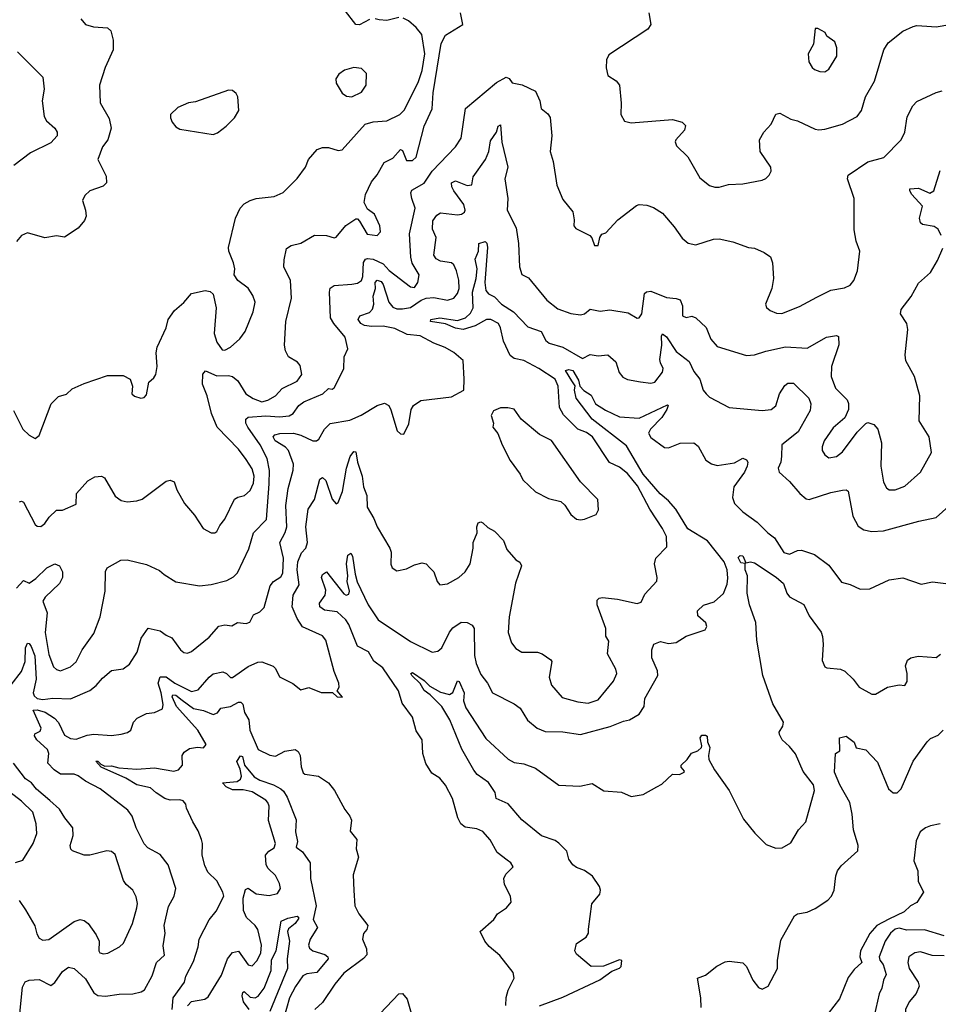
# Model space of a CAD drawing. Extents: x 1552294 to 1694791, y 811929 to 917222.
# Tile 117 of 256: x 1615656 to 1620356, y 826022 to 831060. Entities that reach past the tile are written whole.
import ezdxf

# ---------------------------------------------------------------- set-up
doc = ezdxf.new("R2010")
doc.units = 0

msp = doc.modelspace()

# ---------------------------------------------------------------- linework, layer by layer
at = {"layer": '0CON10XD'}
for points in [[(1615625, 829060), (1615671.4, 828965), (1615703.6, 828933.6), (1615735, 828916.7), (1615755, 828932.5), (1615816.7, 829095), (1615855, 829131.2), (1615895, 829144), (1615925, 829170.8), (1615985, 829198.6), (1616105, 829239.4), (1616185, 829240), (1616220.7, 829220.7), (1616232.5, 829185), (1616230, 829145), (1616243.3, 829133.3), (1616275, 829122.5), (1616293.3, 829126.7), (1616305, 829140), (1616316.2, 829205), (1616342.6, 829227.4), (1616353.1, 829245), (1616359.2, 829285), (1616353.8, 829355), (1616360, 829385), (1616405, 829482.5), (1616415.8, 829525), (1616447.5, 829572.5), (1616495, 829612.5), (1616535, 829658.1), (1616605, 829674.5), (1616629.8, 829669.8), (1616645.5, 829655.5), (1616660.4, 829585), (1616650.6, 829455), (1616665, 829410), (1616691.2, 829371.2), (1616705, 829368.2), (1616734.5, 829385), (1616782.6, 829427.4), (1616810, 829465), (1616849.6, 829565), (1616860.5, 829615), (1616848.8, 829648.8), (1616825, 829685.8), (1616771.2, 829725), (1616753.8, 829755), (1616756, 829785), (1616750, 829815), (1616726.2, 829875), (1616724, 829895), (1616760.8, 830045), (1616784.3, 830095), (1616805, 830116.9), (1616835, 830134.4), (1616865, 830144.4), (1616957.5, 830155), (1617003.8, 830175), (1617075, 830246.7), (1617118, 830305), (1617133.3, 830345), (1617178.6, 830395), (1617204.7, 830405.3), (1617235, 830405.4), (1617285, 830391.4), (1617305, 830394.3), (1617423.1, 830525), (1617465, 830537.7), (1617535, 830542.4), (1617601.5, 830575), (1617625, 830598.5), (1617697.1, 830742.9), (1617715, 830800), (1617728.2, 830885), (1617713.8, 830983.8), (1617685, 831020.8), (1617645, 831054), (1617617, 831067)], [(1615968.8, 831065), (1615993.3, 831035), (1616032.7, 831022.7), (1616105, 831018), (1616122.7, 831002.7), (1616134.4, 830955), (1616133.3, 830905), (1616094, 830815), (1616064.1, 830724.1), (1616068, 830635), (1616112.9, 830555), (1616123.5, 830505), (1616106.9, 830445), (1616080.2, 830409.8), (1616055.7, 830345), (1616098.7, 830258.7), (1616100, 830225), (1616082.7, 830207.3), (1616015, 830183.8), (1615989.3, 830160.7), (1615977.5, 830135), (1615993.3, 830085), (1615996.1, 830053.9), (1615988.3, 830031.7), (1615955, 829993.3), (1615885, 829946.7), (1615845, 829954), (1615785, 829944.2), (1615695, 829968.8), (1615665, 829956), (1615640, 829925)], [(1615655, 828592), (1615665, 828596), (1615675, 828591.2), (1615735, 828477.1), (1615745, 828468.9), (1615763.2, 828466.8), (1615785, 828481.4), (1615806.7, 828515), (1615845, 828550.8), (1615875, 828550), (1615945, 828581.2), (1615946.7, 828635), (1616005, 828700), (1616039.5, 828720.5), (1616073.9, 828723.9), (1616090, 828715), (1616145, 828622), (1616175, 828599.2), (1616205, 828592.9), (1616255, 828597.5), (1616282.7, 828607.3), (1616405, 828698.6), (1616425, 828704), (1616445.8, 828695.8), (1616459.2, 828655), (1616498.8, 828585), (1616549.4, 828525), (1616595, 828456.2), (1616635, 828434), (1616655, 828434), (1616665, 828441.2), (1616679.1, 828470.9), (1616705, 828503.8), (1616755, 828606), (1616772.6, 828617.4), (1616805.4, 828624.6), (1616835, 828651.4), (1616852, 828688), (1616855.8, 828725), (1616845, 828761.9), (1616815, 828810), (1616775, 828861.9), (1616665.5, 828975.5), (1616636.9, 829045), (1616614.5, 829135), (1616590.5, 829195), (1616593.2, 829246.8), (1616606.1, 829263.9), (1616665, 829236.9), (1616725, 829238.8), (1616745, 829233.5), (1616772.3, 829212.3), (1616813.4, 829145), (1616851, 829121), (1616895, 829105.3), (1616925, 829112.5), (1616964.6, 829135.4), (1616998.1, 829171.9), (1617075, 829211.1), (1617098.9, 829245), (1617090.8, 829290.8), (1617076.9, 829306.9), (1617032, 829335), (1617015.7, 829365.7), (1617010, 829395), (1617017.8, 829515), (1617046.9, 829635), (1617040.9, 829725), (1617007.8, 829795), (1617008.3, 829831.7), (1617021.7, 829888.3), (1617045, 829904.3), (1617093.4, 829916.6), (1617165, 829957.5), (1617225, 829956), (1617264.1, 829944.1), (1617275, 829946.7), (1617325, 830006.2), (1617375, 830041.2), (1617385, 830041.2), (1617395, 830028.8), (1617433.2, 829963.2), (1617485, 829955.6), (1617501.5, 829975), (1617497.9, 830005), (1617471.1, 830065), (1617435, 830090.8), (1617418.6, 830125), (1617424.5, 830165), (1617455, 830230), (1617485, 830266.7), (1617520.5, 830329.5), (1617565, 830352.2), (1617605, 830395.6), (1617615, 830390), (1617635, 830339.2), (1617665, 830340), (1617685, 830357.1), (1617724.7, 830515.3), (1617766.4, 830603.6), (1617770.8, 830685), (1617812.4, 830937.6), (1617835, 830981.5), (1617922.5, 831035), (1617910.6, 831095)], [(1617445, 831060.5), (1617395, 831034.2), (1617375, 831034.7), (1617323.6, 831103.6)], [(1617595, 831070.8), (1617534.3, 831055.7), (1617495, 831059.2), (1617474.3, 831064.3)], [(1618874.3, 831095), (1618884.3, 831035), (1618869.2, 831010.8), (1618670.3, 830879.7), (1618658.1, 830855), (1618656.4, 830813.6), (1618665.6, 830775), (1618707.5, 830747.5), (1618724.1, 830724.1), (1618733, 830633), (1618732, 830575), (1618750.8, 830540.8), (1618785, 830532), (1618995, 830550), (1619045, 830536), (1619061.7, 830518.3), (1619056.7, 830495), (1619012, 830445), (1619008.8, 830435), (1619016.2, 830415), (1619075, 830358.8), (1619135, 830250), (1619185, 830211.9), (1619212.6, 830202.6), (1619235, 830202.5)], [(1619235, 830202.5), (1619282.8, 830217.2), (1619355, 830220), (1619455, 830238.6), (1619473, 830247), (1619490, 830265), (1619500, 830285), (1619498, 830305), (1619444.2, 830385), (1619441.2, 830445), (1619462.5, 830485), (1619500, 830525), (1619525, 830575.8), (1619545, 830581.4), (1619601.5, 830551.5), (1619635, 830543.1), (1619725, 830500), (1619745, 830496.5), (1619775, 830499.1), (1619864.7, 830525.3), (1619940, 830565), (1619963.5, 830595), (1619983.3, 830665), (1620029.4, 830745), (1620076.9, 830905), (1620098.7, 830941.3), (1620175, 831000.8), (1620226.7, 831025), (1620245, 831030), (1620296.6, 831026.6), (1620345, 831023.1), (1620485, 831047.1)], [(1619775, 830793.8), (1619795, 830806.7), (1619836.3, 830873.7), (1619836.4, 830916.4), (1619826.2, 830946.2), (1619786.2, 830975), (1619776.7, 830995), (1619740, 831015), (1619725, 831015.6), (1619716.7, 830935), (1619689.2, 830885), (1619694, 830845), (1619710, 830815), (1619722.5, 830805), (1619750, 830795), (1619775, 830793.8)], [(1615645.4, 830895.4), (1615774.3, 830765), (1615781.5, 830705), (1615770.4, 830645), (1615781.1, 830565), (1615792.9, 830542.9), (1615835.6, 830505), (1615847.5, 830485), (1615847.8, 830465), (1615815, 830430), (1615711.5, 830378.5), (1615626.1, 830313.9)], [(1617355, 830664.5), (1617405, 830689), (1617428.1, 830725), (1617429.4, 830785), (1617405, 830810.4), (1617365, 830814.5), (1617318.2, 830801.8), (1617289.1, 830780.9), (1617273, 830757), (1617274.4, 830734.4), (1617305, 830683.8), (1617327.9, 830667.9), (1617355, 830664.5)], [(1615639.6, 828150.4), (1615675, 828190), (1615705, 828176.7), (1615739.1, 828200.9), (1615795, 828254.7), (1615835, 828276.4), (1615859.4, 828265), (1615874.5, 828235), (1615874.6, 828205), (1615858.9, 828175), (1615786.4, 828105), (1615773.8, 828085), (1615795.6, 828025), (1615786.2, 827925), (1615805, 827811.2), (1615828, 827748), (1615844.6, 827734.6), (1615865, 827728.8), (1615915, 827749.1), (1615945, 827773.5), (1615974.8, 827835.3), (1616035, 827919.2), (1616067.5, 828005), (1616092.5, 828135), (1616094.2, 828235.8), (1616103.3, 828255), (1616173.3, 828295), (1616205, 828295.7), (1616305, 828272.9), (1616370.8, 828240.8), (1616395, 828221.5), (1616455, 828184), (1616575, 828162.9), (1616635, 828169.2), (1616715, 828190), (1616750.3, 828209.7), (1616770.2, 828229.8), (1616828.3, 828351.7), (1616852.7, 828435), (1616918.3, 828501.7), (1616931.9, 828685), (1616933.3, 828753.3), (1616922.1, 828815), (1616886.7, 828885), (1616822.7, 828975), (1616813.2, 828995), (1616812.5, 829015), (1616825, 829025.3), (1616915, 829033), (1616985, 829027), (1617035, 829032.2), (1617054.5, 829045), (1617084.4, 829085), (1617109.4, 829105), (1617206.4, 829145), (1617235, 829173.1), (1617255, 829170), (1617264.2, 829175.8), (1617315, 829273.3), (1617315.8, 829334.2), (1617334.2, 829375), (1617321.1, 829435), (1617262.7, 829505), (1617246.8, 829535), (1617240.8, 829665), (1617245, 829686.5), (1617265, 829700), (1617355, 829706.1), (1617385, 829712.4), (1617405, 829724.6), (1617412.1, 829745), (1617415, 829818), (1617425, 829834.4), (1617435, 829837.5), (1617465, 829834.7), (1617515, 829811.2), (1617546.8, 829776.8), (1617655, 829692.9), (1617675, 829690.4), (1617693.1, 829715), (1617699.5, 829755), (1617664.2, 829814.2), (1617657.3, 829845), (1617650.9, 829965), (1617679.3, 830095), (1617662, 830145), (1617656.4, 830173.6), (1617662.9, 830187.1), (1617725, 830223.3), (1617766, 830284), (1617885, 830409.4), (1617915, 830454.2), (1617936.2, 830605), (1618095, 830738.1), (1618145.2, 830765.2), (1618159.3, 830759.3), (1618175, 830736.9), (1618227.4, 830727.4), (1618294.4, 830694.4), (1618317.5, 830645), (1618323.8, 830605), (1618358.3, 830578.3), (1618370.3, 830560.3), (1618378.5, 830465), (1618369.1, 830385), (1618385.5, 830335), (1618403.4, 830213.4), (1618435, 830140), (1618485, 830077.5), (1618493.3, 830035), (1618491.2, 830005), (1618502, 829992), (1618572.5, 829955), (1618583.6, 829943.6), (1618597.5, 829905), (1618615, 829903.8), (1618623.8, 829945), (1618635, 829962.5), (1618655, 829970), (1618716.2, 830035), (1618810.9, 830109.1), (1618825.7, 830114.3), (1618865, 830111.4), (1618899.1, 830099.1), (1618945, 830070), (1619005, 830000.8), (1619045, 829941.2), (1619075.7, 829915.7), (1619115, 829908), (1619205, 829937.1), (1619235, 829938.8), (1619305, 829924), (1619385, 829893.8), (1619415, 829891.2), (1619465, 829869.2), (1619496.8, 829846.8), (1619507.1, 829815), (1619513.3, 829735), (1619504.4, 829685), (1619470.8, 829605), (1619477, 829587), (1619495, 829572.5), (1619527.4, 829557.4), (1619555, 829557.3), (1619645, 829591.5), (1619735, 829640.4), (1619805, 829676.4), (1619875, 829687.5), (1619905, 829702), (1619924, 829725), (1619942, 829775), (1619953.8, 829875), (1619935.8, 829925.8), (1619925.8, 829985), (1619926, 830145), (1619890.8, 830245), (1619893.8, 830265), (1619995, 830333.3), (1620076.2, 830355), (1620165.8, 830445), (1620184.3, 830485), (1620197.2, 830562.8), (1620225, 830618.8), (1620245, 830642), (1620345, 830687.1), (1620375, 830695.6)], [(1616645, 830472.5), (1616668.3, 830481.7), (1616712.5, 830515), (1616755, 830557.5), (1616777.5, 830595), (1616772.5, 830665), (1616763, 830683), (1616745, 830697.5), (1616725, 830700), (1616555, 830640), (1616520, 830635), (1616465, 830610), (1616427.5, 830575), (1616427, 830557), (1616436.4, 830536.4), (1616455, 830512.5), (1616475, 830500), (1616645, 830472.5)], [(1615613, 827657), (1615664.8, 827725), (1615683.4, 827775), (1615686, 827845), (1615695, 827868.9), (1615705, 827868.5), (1615715, 827853.3), (1615734.1, 827805), (1615740.7, 827685), (1615724.1, 827615), (1615729.9, 827599.9), (1615745, 827587.3), (1615775, 827581.4), (1615825, 827587.8), (1615915.4, 827584.6), (1616015, 827626.7), (1616047.2, 827652.8), (1616078.9, 827691.1), (1616125, 827729.2), (1616185, 827738.6), (1616217.8, 827762.2), (1616256.6, 827823.4), (1616278.1, 827895), (1616313.4, 827946.6), (1616375, 827933.1), (1616405, 827910), (1616435, 827896.7), (1616479.4, 827835), (1616495, 827822.2), (1616515, 827817.8), (1616535, 827826.9), (1616625, 827900), (1616675, 827956.2), (1616705, 827962.7), (1616740.9, 827959.1), (1616770, 827975), (1616815, 827969.5), (1616833.6, 827976.4), (1616851.4, 828015), (1616885, 828030.8), (1616907.2, 828052.8), (1616937.3, 828162.7), (1616955, 828184.5), (1616991.2, 828208.8), (1617001.6, 828228.4), (1617005.2, 828305.2), (1616986.2, 828385), (1617014.1, 828435.9), (1617023, 828465), (1617016.7, 828573.3), (1617029.4, 828660.6), (1617055.5, 828754.5), (1617056.4, 828785), (1617030.8, 828855), (1617015, 828872.1), (1616962.7, 828905), (1616952.2, 828925), (1616960.8, 828935), (1616987.1, 828942.9), (1617055.9, 828944.1), (1617095, 828934.2), (1617155, 828904.7), (1617174.6, 828905.4), (1617185.8, 828914.2), (1617215.9, 828964.1), (1617245, 828993.3), (1617345, 829011.2), (1617403.6, 829036.4), (1617485, 829086), (1617522, 829098), (1617543.8, 829085), (1617555, 829063.3), (1617586.4, 828956.4), (1617605, 828940), (1617621.7, 828938.3), (1617647.3, 828992.7), (1617658, 829065), (1617670, 829085), (1617708.8, 829111.2), (1617865, 829130), (1617927.5, 829165), (1617929.5, 829220.5), (1617925.5, 829315.5), (1617876.6, 829356.6), (1617832.8, 829382.8), (1617775, 829404.4), (1617705, 829442.7), (1617639, 829449), (1617575, 829479.5), (1617515, 829491.3), (1617455, 829489.3), (1617420, 829495), (1617401.6, 829505), (1617387.2, 829525), (1617395.9, 829544.1), (1617445, 829561.2), (1617461.2, 829578.8), (1617467.1, 829605), (1617465.1, 829645), (1617476.5, 829685), (1617475.3, 829715), (1617485, 829726.4), (1617505, 829719.8), (1617515.5, 829705.5), (1617543.8, 829613.8), (1617565, 829589.3), (1617585, 829581), (1617615, 829579.8), (1617655, 829587.8), (1617709.1, 829625), (1617735, 829635.8), (1617775, 829639.1), (1617845, 829625.4), (1617877.5, 829635), (1617895, 829659.2), (1617903.8, 829685), (1617903.4, 829726.6), (1617890.5, 829775), (1617876.9, 829805), (1617865.4, 829815.4), (1617808, 829825), (1617787.1, 829837.1), (1617775.4, 829855), (1617786.4, 829945), (1617767.3, 829987.3), (1617769.1, 830030.9), (1617790.6, 830059.4), (1617809.2, 830070.8), (1617895, 830061.5), (1617916.7, 830065), (1617930.8, 830075), (1617935.5, 830085), (1617928.9, 830115), (1617876.8, 830185), (1617866.5, 830205), (1617865.5, 830225), (1617885, 830234.7), (1617945, 830211.3), (1617969.2, 830215), (1617976.2, 830255), (1618038.9, 830345), (1618055.6, 830385), (1618065, 830440), (1618095.8, 830485), (1618103.4, 830515), (1618115, 830522.5), (1618122.8, 830432.8), (1618153.6, 830305), (1618137.5, 830245), (1618153.4, 830145), (1618149.4, 830085), (1618195.3, 829995.3), (1618208, 829915), (1618213.8, 829795), (1618225, 829756.7), (1618259.7, 829739.7), (1618353.1, 829625), (1618409.7, 829579.7), (1618475, 829556.5), (1618525, 829549.5), (1618545, 829554.5), (1618575, 829578.5), (1618625, 829568.5), (1618675, 829574.7), (1618769.6, 829559.6), (1618815, 829532), (1618825, 829534), (1618839.4, 829555), (1618851.9, 829658.1), (1618861.9, 829668.1), (1618885, 829670.6), (1618965, 829638), (1619015, 829634), (1619035, 829626.2), (1619046.9, 829595), (1619046.7, 829545), (1619065, 829536), (1619095, 829543.1), (1619115, 829534.3), (1619168.8, 829485), (1619192.5, 829425), (1619225, 829388.5), (1619375, 829341.4), (1619415, 829344.4), (1619473.9, 829363.9), (1619574.6, 829385.4), (1619685, 829379.7), (1619783.8, 829436.2), (1619835, 829444.2), (1619845, 829438.8), (1619846.2, 829396.2), (1619809.6, 829285), (1619806.7, 829235), (1619828.9, 829175), (1619890, 829115), (1619896.5, 829096.5), (1619895.6, 829065), (1619877.7, 829022.3), (1619818.3, 828971.7), (1619771.5, 828905), (1619761.5, 828875), (1619762.2, 828855), (1619775, 828832.5), (1619795, 828818.6), (1619835, 828825.6), (1619865, 828849.4), (1619940.5, 828949.5), (1619985, 828994.2), (1619995, 828999.2), (1620025, 828989.2), (1620047.1, 828965), (1620064.5, 828895), (1620061.9, 828775), (1620076, 828694), (1620090, 828665), (1620105, 828654), (1620135, 828654.3), (1620185, 828673.1), (1620264.5, 828745), (1620320, 828845), (1620309.5, 828925), (1620257.2, 829007.2), (1620262, 829135), (1620233.1, 829235), (1620189.2, 829315), (1620185.7, 829345), (1620200, 829475), (1620194, 829505), (1620162, 829555), (1620165, 829577.5), (1620216.3, 829643.7), (1620255, 829712), (1620315, 829766.7), (1620352.2, 829827.8), (1620379.5, 829890.5)], [(1620370.9, 829955), (1620355, 829988.6), (1620335, 830002.2), (1620275, 830011.9), (1620265, 830020), (1620260, 830045), (1620274.5, 830105), (1620220.5, 830165), (1620209.2, 830185), (1620210, 830195), (1620255, 830197.7), (1620312.6, 830172.6), (1620333.3, 830185), (1620365, 830287.5)], [(1617936.9, 829535), (1617961.5, 829558.5), (1617976.2, 829585), (1617971.9, 829665), (1617991.1, 829735), (1617996, 829785), (1617986.2, 829835), (1618002.4, 829875), (1618005.4, 829914.6), (1618036.7, 829925), (1618046.6, 829916.6), (1618048.9, 829895), (1618034.8, 829714.8), (1618041.4, 829675), (1618055, 829656.4), (1618085, 829641.8), (1618121.2, 829605), (1618182.7, 829565), (1618255, 829488.9), (1618324.2, 829465), (1618348.5, 829418.5), (1618364.7, 829404.7), (1618435, 829384.6), (1618535, 829325.6), (1618575, 829346.9), (1618615, 829340), (1618665, 829344.2), (1618705, 829310), (1618723.3, 829255), (1618741.4, 829231.4), (1618765, 829219.4), (1618832.5, 829207.5), (1618885, 829199.5), (1618905, 829204.5), (1618945, 829256.9), (1618948.1, 829275), (1618933.7, 829303.7), (1618931.7, 829321.7), (1618941.6, 829395), (1618938.9, 829441.1), (1618945, 829452.5), (1618965, 829436.5), (1619015, 829362.5), (1619081.3, 829311.3), (1619105, 829259.2), (1619135, 829221.2), (1619153.1, 829165), (1619167.5, 829145), (1619185, 829129.2), (1619285, 829075.8), (1619455, 829060), (1619500, 829065), (1619525, 829084.2), (1619543.8, 829145), (1619571.2, 829188.8), (1619585, 829200.8), (1619615, 829200), (1619694.1, 829124.1), (1619703.4, 829095), (1619700.1, 829059.9), (1619638.3, 828951.7), (1619555.6, 828885), (1619553, 828827), (1619549.5, 828795), (1619536, 828765), (1619541.2, 828745), (1619595, 828697.5), (1619647.5, 828635), (1619678.8, 828608.8), (1619695, 828604.2), (1619805, 828640.9), (1619865, 828653.1), (1619885, 828654.3), (1619895, 828648), (1619918.9, 828518.9), (1619945, 828467.5), (1619975, 828450), (1620015, 828440.5), (1620075, 828444.5), (1620255.5, 828494.5), (1620345, 828512.5), (1620409.7, 828570.3)], [(1615656, 825974), (1615670.4, 826109.6), (1615683.5, 826136.5), (1615704.7, 826145.3), (1615755, 826148), (1615815, 826117.8), (1615835, 826133.3), (1615875, 826189.2), (1615905, 826210.9), (1615935.3, 826205.3), (1615991.8, 826151.8), (1616035, 826080), (1616055, 826066.9), (1616095, 826063.3), (1616164.4, 826074.4), (1616235, 826074.5), (1616276.7, 826085), (1616295, 826096), (1616332.9, 826167.1), (1616355, 826236.2), (1616396.4, 826273.6), (1616390.6, 826320.6), (1616399.6, 826385), (1616395.3, 826425), (1616417.6, 826522.4), (1616445.6, 826575), (1616454.4, 826615), (1616416, 826735), (1616375, 826788), (1616311.9, 826821.9), (1616292.4, 826842.4), (1616251.9, 826925), (1616231.5, 826985), (1616209.1, 827015), (1616067.1, 827125), (1615993.1, 827163.1), (1615955, 827191.3), (1615935, 827198.6), (1615865, 827199.1), (1615832.2, 827222.2), (1615799.1, 827255), (1615805.3, 827305), (1615798.4, 827325), (1615744.4, 827375), (1615732, 827395), (1615734, 827405), (1615761.1, 827418.9), (1615765.4, 827434.6), (1615725, 827526.9), (1615745, 827528.4), (1615785.9, 827515.9), (1615834.7, 827485), (1615853.8, 827463.8), (1615885, 827399.2), (1615915, 827382.6), (1615945, 827377.9), (1616001.1, 827398.9), (1616034.5, 827404.5), (1616125, 827396.9), (1616175, 827404.5), (1616207.4, 827412.6), (1616225, 827424), (1616237.8, 827465), (1616257.1, 827485), (1616305, 827509.3), (1616345.3, 827514.7), (1616387, 827533), (1616389.6, 827555), (1616379.7, 827615), (1616364.2, 827665), (1616375, 827696.7), (1616405, 827697.7), (1616449.6, 827665), (1616535, 827622.4), (1616568.7, 827631.3), (1616624.6, 827695), (1616645, 827712.8), (1616695, 827723.6), (1616713.6, 827715), (1616735, 827693.1), (1616745, 827694.5), (1616825, 827750.4), (1616875, 827772.9), (1616895, 827774), (1616952.7, 827752.7), (1616965, 827740), (1616985, 827698), (1617052.7, 827662.7), (1617095, 827631.2), (1617135, 827642), (1617197.9, 827617.9), (1617256.7, 827616.7), (1617280, 827595), (1617306.7, 827593.3), (1617280, 827625), (1617290, 827645), (1617289.2, 827665), (1617264.4, 827725), (1617222.2, 827885), (1617205, 827906.5), (1617103.4, 827953.4), (1617075.9, 827995), (1617050.5, 828055), (1617054.7, 828115), (1617085, 828167.5), (1617075.3, 828244.7), (1617078.8, 828285), (1617098.5, 828331.5), (1617119.6, 828355), (1617129, 828385), (1617119.5, 828465), (1617131.4, 828555), (1617165, 828605.6), (1617190.9, 828709.2), (1617205, 828716.7), (1617222.8, 828702.8), (1617255, 828606.2), (1617275, 828583.3), (1617285, 828590), (1617307.9, 828645), (1617327.4, 828765), (1617347.4, 828825), (1617365, 828850), (1617375, 828849.2), (1617384, 828795), (1617407.4, 828725), (1617415, 828668.8), (1617431.5, 828625), (1617433.3, 828565), (1617468.3, 828508.3), (1617484.5, 828464.5), (1617550, 828355), (1617555.8, 828335), (1617554.2, 828274.2), (1617561.2, 828255), (1617585, 828239.2), (1617635, 828250.6), (1617675, 828270), (1617715, 828280), (1617735, 828276.2), (1617753.8, 828255), (1617774.2, 828234.2), (1617791.2, 828185), (1617805, 828167.5), (1617845, 828173.8), (1617903.3, 828205), (1617935, 828234), (1617961.1, 828275), (1617976, 828355), (1617976, 828385), (1617996.7, 828435), (1617994.2, 828465), (1618001.2, 828485), (1618015, 828490), (1618025, 828486), (1618051.4, 828461.4), (1618085, 828442), (1618130.8, 828395), (1618148.3, 828348.3), (1618195, 828296.7), (1618213.9, 828283.9), (1618223.8, 828265), (1618193.2, 828176.8), (1618160.6, 828005), (1618154.6, 827925), (1618171.9, 827871.9), (1618195, 827841.9), (1618225, 827822.9), (1618305, 827822.9), (1618328.8, 827815), (1618374, 827785), (1618377.8, 827775), (1618365.4, 827695), (1618377.5, 827655), (1618431.9, 827591.9), (1618511.1, 827568.9), (1618565, 827563.2), (1618615, 827579.6), (1618694.7, 827675.3), (1618710.8, 827715), (1618706.5, 827736.5), (1618663.7, 827815), (1618669.2, 827879.2), (1618654.6, 827905), (1618654.4, 827945), (1618610.8, 828065), (1618610.3, 828089.7), (1618620, 828100), (1618637.5, 828102.5), (1618715, 828095.5), (1618815, 828072.2), (1618835, 828080), (1618855, 828120), (1618915, 828187.5), (1618917.5, 828205), (1618903.1, 828275), (1618910, 828305), (1618967.1, 828362.9), (1618964.4, 828415), (1618945, 828457.1), (1618880, 828555), (1618816.7, 828675), (1618765, 828737.6), (1618725, 828770.5), (1618674.2, 828794.2), (1618585.9, 828925), (1618555, 828948), (1618510.6, 828965), (1618437.7, 829037.7), (1618418.2, 829075), (1618410.2, 829185), (1618395, 829220.8), (1618312.6, 829275), (1618235, 829316.5), (1618186.4, 829326.4), (1618165, 829342.1), (1618130.5, 829415), (1618115, 829484), (1618104.7, 829505), (1618066.4, 829525), (1618045, 829525.2), (1617986.5, 829493.5), (1617925, 829474), (1617885, 829482.3), (1617834.1, 829504.1), (1617757.5, 829515), (1617760, 829525), (1617805, 829533.9), (1617895, 829520.7), (1617936.9, 829535)], [(1618142.4, 826015), (1618144, 826056), (1618155, 826093.8), (1618186, 826155), (1618180, 826185), (1618112.1, 826272.1), (1618057.6, 826317.6), (1618036, 826345), (1618012.5, 826395), (1618081.2, 826455), (1618101.2, 826485), (1618146.2, 826515), (1618171.2, 826545), (1618166.4, 826575), (1618136.7, 826635), (1618133.5, 826665), (1618143, 826687), (1618180, 826725), (1618168.8, 826745), (1618149.4, 826759.4), (1618098.7, 826798.7), (1618063.2, 826863.2), (1618025, 826906), (1617995, 826920), (1617935, 826928.9), (1617913.1, 826945), (1617898.1, 826975), (1617869.4, 827075), (1617833.7, 827143.7), (1617805, 827179.2), (1617764.5, 827204.5), (1617733.2, 827253.2), (1617718, 827305), (1617714.4, 827375), (1617685, 827421.2), (1617665, 827490.6), (1617612.6, 827562.6), (1617594.6, 827625), (1617513.3, 827743.3), (1617468.3, 827778.3), (1617440.4, 827825), (1617383.5, 827855), (1617340.5, 827965), (1617325, 827989.1), (1617279.7, 828029.7), (1617215, 828038.2), (1617192.3, 828055), (1617190, 828075), (1617219.4, 828115), (1617221.3, 828141.3), (1617200.3, 828205), (1617205, 828221.1), (1617225, 828234.3), (1617315, 828121.5), (1617325.6, 828114.4), (1617339.7, 828120.3), (1617343.9, 828136.1), (1617332.1, 828185), (1617335.2, 828215), (1617327.6, 828275), (1617335, 828319.4), (1617349.3, 828329.3), (1617358.8, 828315), (1617371.9, 828221.9), (1617383.3, 828183.3), (1617438.2, 828065), (1617489.2, 827989.2), (1617655, 827877.5), (1617765.6, 827824.4), (1617795, 827829.2), (1617815, 827845.8), (1617854.5, 827925.5), (1617872.4, 827947.6), (1617915, 827976.8), (1617945, 827976.2), (1617971.3, 827961.3), (1617980.8, 827945), (1617983.1, 827806.9), (1617990.9, 827765), (1618015, 827710), (1618050, 827665), (1618075, 827616.2), (1618185, 827559.2), (1618216.8, 827536.8), (1618253.8, 827475), (1618303.9, 827433.9), (1618345, 827417.8), (1618435, 827416.7), (1618525, 827402.1), (1618677.3, 827442.7), (1618745, 827470.9), (1618775, 827477.1), (1618825, 827505.8), (1618850, 827545), (1618855, 827586), (1618920, 827705), (1618918.3, 827728.3), (1618890, 827795), (1618889.2, 827835), (1618900, 827865), (1618935, 827878), (1618975, 827868.1), (1619015, 827872.5), (1619065, 827905.8), (1619162.3, 827937.7), (1619172, 827955), (1619166.4, 827973.6), (1619125, 828010), (1619123.8, 828035), (1619155, 828063.8), (1619208.9, 828081.1), (1619256, 828124), (1619275, 828172), (1619278.6, 828201.4), (1619275.2, 828245.2), (1619259.8, 828285), (1619175, 828392.5), (1619074.2, 828455), (1619012.6, 828555), (1618975, 828598), (1618933.3, 828633.3), (1618845, 828735.2), (1618759.7, 828879.7), (1618584.3, 829015), (1618503.4, 829123.4), (1618494.4, 829165), (1618497, 829187), (1618481.4, 829211.4), (1618448.6, 829265), (1618465, 829270), (1618485, 829265.2), (1618515.4, 829215), (1618522.5, 829185), (1618542.1, 829162.1), (1618579.4, 829139.4), (1618601.2, 829095), (1618652.2, 829062.2), (1618725, 829028), (1618825, 829021.6), (1618969.5, 829089.5), (1618973.3, 829085), (1618966.9, 829065), (1618941.5, 829025), (1618882.4, 828965), (1618873.8, 828945), (1618885, 828921.5), (1618955, 828870.8), (1618975, 828869.2), (1619035, 828892.9), (1619105, 828894), (1619127.6, 828877.6), (1619165.6, 828805.6), (1619195, 828788), (1619225, 828779.2), (1619313.2, 828793.2), (1619355, 828815.9), (1619375, 828807.7), (1619381.3, 828795), (1619377.2, 828775), (1619364.2, 828745), (1619310.1, 828669.9), (1619302.5, 828615)], [(1618525, 828500), (1618545, 828503.8), (1618605, 828527.5), (1618617.7, 828552.3), (1618613.8, 828605), (1618525.6, 828695), (1618375.9, 828905.9), (1618315, 828938.1), (1618222, 829015), (1618185, 829066.2), (1618153.6, 829073.6), (1618115, 829073.3), (1618080.7, 829059.3), (1618067.5, 829035), (1618080, 828995), (1618076.7, 828975), (1618102.7, 828942.7), (1618124, 828885), (1618165.7, 828805), (1618216.9, 828735), (1618229.4, 828705), (1618294.6, 828644.6), (1618360.6, 828610.6), (1618425, 828593.8), (1618445.6, 828575.6), (1618475, 828528.8), (1618504.3, 828504.3), (1618525, 828500)], [(1619302.5, 828615), (1619312.5, 828585), (1619355, 828541.2), (1619429.2, 828489.2), (1619483.6, 828433.7), (1619518.3, 828408.3), (1619565, 828334.4), (1619595, 828325.5), (1619635, 828344.3), (1619655, 828345.7), (1619722.7, 828322.7), (1619795, 828268), (1619861.2, 828181.2), (1619905, 828169.2), (1619955.8, 828145.8), (1620005, 828147.5), (1620105, 828193.8), (1620175, 828203.8), (1620268.3, 828171.7), (1620326.1, 828183.9), (1620395, 828174.4)], [(1617705, 827662.9), (1617662.7, 827705), (1617656.7, 827715), (1617665, 827719.2), (1617725, 827679.2), (1617755, 827649.3), (1617809.2, 827619.2), (1617855, 827607.5), (1617872.7, 827617.3), (1617895, 827676.2), (1617905, 827672.9), (1617929.6, 827615), (1617926.8, 827575), (1617938, 827538), (1618041.4, 827381.4), (1618155, 827275.5), (1618185, 827259.1), (1618235, 827252.7), (1618295, 827230.4), (1618413.6, 827143.7), (1618521.7, 827138.3), (1618585, 827151.2), (1618645, 827113.8), (1618735, 827107.5), (1618785, 827084.2), (1618845, 827095.7), (1618915, 827134.2), (1618941.7, 827148.3), (1618995, 827200), (1619031.7, 827198.3), (1619055, 827210), (1619057.5, 827215), (1619040, 827235), (1619040, 827245), (1619071.2, 827275), (1619092.9, 827307.1), (1619125, 827318.9), (1619143.5, 827335), (1619146.5, 827345), (1619136.5, 827385), (1619145, 827399.4), (1619165, 827399.4), (1619173.2, 827393.2), (1619175.4, 827365), (1619186.9, 827335), (1619179.5, 827295), (1619181.8, 827275), (1619210.7, 827220.7), (1619286, 827115), (1619358.3, 826968.3), (1619416.8, 826896.8), (1619475, 826840), (1619525, 826820), (1619557.3, 826822.7), (1619601.7, 826848.3), (1619641.2, 826915), (1619678, 826955), (1619721.4, 827115), (1619716.9, 827145), (1619663.6, 827213.6), (1619625, 827302.5), (1619595, 827340.6), (1619557.5, 827375), (1619542.6, 827402.6), (1619541.4, 827415), (1619560, 827445), (1619562.9, 827465), (1619509.9, 827559.9), (1619457.9, 827705), (1619427.5, 827885), (1619422.1, 827975), (1619389.7, 828065), (1619378.2, 828125), (1619380, 828215), (1619367.5, 828245), (1619367.5, 828277.5), (1619345, 828280.4), (1619331.8, 828308.2), (1619341.8, 828318.2), (1619355, 828316.7), (1619370.6, 828280.6), (1619395, 828286), (1619415, 828280.4), (1619526.9, 828206.9), (1619563.1, 828175), (1619580.9, 828125), (1619595, 828107.5), (1619667.4, 828067.4), (1619695, 828010), (1619756.1, 827926.1), (1619763.1, 827903.1), (1619766.7, 827865), (1619761.1, 827781.1), (1619775, 827749.2), (1619785, 827742.9), (1619855, 827737.1), (1619876.8, 827726.8), (1619920, 827685), (1619950, 827645), (1620015, 827608), (1620035, 827608), (1620095.9, 827644.1), (1620155, 827656), (1620185, 827652.5), (1620195.8, 827674.2), (1620195.5, 827714.5), (1620187, 827753), (1620197.9, 827782.1), (1620215, 827794.2), (1620252.3, 827802.3), (1620345, 827795.8), (1620367.4, 827812.6)], [(1618316, 826014), (1618435, 826057.9), (1618623.4, 826146.6), (1618685, 826192), (1618724.2, 826205.8), (1618733.8, 826215), (1618736, 826245), (1618725, 826250), (1618643, 826217), (1618580, 826215), (1618505, 826278), (1618495.8, 826295), (1618505, 826332.5), (1618553.8, 826365), (1618566, 826385), (1618565.8, 826405.8), (1618583.3, 826535), (1618623.8, 826585), (1618627.5, 826605), (1618622, 826625), (1618586.9, 826676.9), (1618545, 826707.1), (1618505, 826721.1), (1618485.6, 826735), (1618465.4, 826765), (1618455.4, 826805), (1618415, 826845.4), (1618395, 826859.1), (1618325, 826884.4), (1618225.5, 826965), (1618155, 827047.5), (1618094.2, 827075), (1618089.1, 827105), (1618055, 827156.4), (1617997, 827197), (1617979.2, 827219.2), (1617917.2, 827327.2), (1617857.2, 827477.2), (1617815.4, 827545), (1617755.7, 827605.7), (1617725, 827626.9), (1617705, 827662.9)], [(1616436.8, 825995), (1616441.3, 826055), (1616499.6, 826135), (1616506.2, 826165), (1616545, 826240), (1616568.5, 826315), (1616574, 826355), (1616625, 826454), (1616660.9, 826499.1), (1616700, 826575), (1616695.4, 826595.4), (1616664.2, 826654.2), (1616617.7, 826697.7), (1616602.4, 826732.4), (1616589.5, 826785), (1616590.6, 826845), (1616585.6, 826865), (1616568.9, 826908.9), (1616542, 826955), (1616510, 827025), (1616506.7, 827045), (1616492.3, 827062.3), (1616475, 827068.6), (1616425, 827066.5), (1616398.6, 827075), (1616353.3, 827103.3), (1616325, 827129.3), (1616255, 827144.8), (1616198.8, 827178.8), (1616073.1, 827235), (1616044.7, 827265), (1616055, 827266.2), (1616070.4, 827250.4), (1616090.9, 827240.9), (1616125, 827241.7), (1616162.5, 827232.5), (1616255.4, 827224.6), (1616345, 827231), (1616445, 827213.9), (1616469.2, 827220.8), (1616488.9, 827245), (1616486.9, 827295), (1616497.4, 827312.6), (1616525, 827330.6), (1616565, 827337.1), (1616595.7, 827334.3), (1616609.2, 827350.8), (1616566.7, 827425), (1616458.1, 827545), (1616436, 827595), (1616439.2, 827605), (1616455, 827603.4), (1616487.5, 827577.5), (1616545, 827536), (1616595.7, 827525.7), (1616645, 827505.3), (1616667.4, 827512.6), (1616685, 827536.7), (1616735, 827546.2), (1616775, 827567.5), (1616787.8, 827567.8), (1616796.9, 827556.9), (1616806.2, 827515), (1616828.1, 827478.1), (1616833.6, 827425), (1616875.3, 827325.3), (1616935, 827297.3), (1616965, 827290.9), (1617013, 827317), (1617065.9, 827325.9), (1617080.4, 827315), (1617090.6, 827295), (1617096.7, 827236.7), (1617106.5, 827206.5), (1617115, 827199.2), (1617185, 827189.4), (1617235, 827154.2), (1617266.9, 827115), (1617318.8, 827018.8), (1617344.2, 826984.2), (1617354, 826964), (1617346.8, 826906.8), (1617381.4, 826865), (1617377.3, 826817.3), (1617388.6, 826775), (1617361.9, 826685), (1617366, 826604), (1617370, 826525), (1617390.6, 826485), (1617437.5, 826425), (1617432, 826405), (1617415.7, 826384.3), (1617410, 826355), (1617430.9, 826305), (1617431.2, 826275), (1617414.3, 826255.7), (1617315, 826181.5), (1617267.9, 826125), (1617205, 826030.8), (1617165.5, 825994.5)], [(1619142.1, 826005), (1619141.5, 826055), (1619123.3, 826155), (1619165, 826171.6), (1619223.1, 826216.9), (1619265, 826238.2), (1619285, 826241.9), (1619355, 826234), (1619374.5, 826214.5), (1619406.4, 826145), (1619435, 826107.5), (1619455, 826099.4), (1619485.5, 826115), (1619532.9, 826205), (1619533.1, 826245), (1619549.5, 826350.5), (1619620, 826475), (1619635.8, 826484.2), (1619685, 826493.5), (1619725, 826511.8), (1619790.7, 826555), (1619808.7, 826575), (1619823.1, 826605), (1619831.1, 826678.9), (1619840, 826705), (1619859.4, 826730.6), (1619943.4, 826806.6), (1619946, 826835), (1619921.6, 826915), (1619915.4, 826995), (1619902.5, 827055), (1619851.8, 827145), (1619825, 827210), (1619830, 827305), (1619851.7, 827318.3), (1619850, 827385), (1619885, 827393.3), (1619925, 827362.5), (1619935, 827333.3), (1619985, 827323.8), (1620045, 827261.2), (1620100.8, 827125), (1620125, 827104.3), (1620145, 827104.3), (1620165.6, 827125), (1620227.7, 827265), (1620298.9, 827365), (1620315, 827382.1), (1620355, 827398.6), (1620380, 827425)], [(1616515, 826014.3), (1616535, 826035.3), (1616602.6, 826047.4), (1616620.8, 826059.2), (1616688.5, 826171.5), (1616719.5, 826255), (1616745, 826286.2), (1616775, 826294.3), (1616825, 826223.1), (1616845, 826218.6), (1616870.9, 826245), (1616889.7, 826285), (1616892.9, 826325), (1616874.4, 826405), (1616861.4, 826425), (1616816.5, 826466.5), (1616801.4, 826501.4), (1616799.3, 826565), (1616811.7, 826608.3), (1616825, 826615.4), (1616865, 826586.2), (1616932.3, 826577.7), (1616975, 826588.8), (1616989.7, 826615), (1616985, 826640), (1616965, 826680.5), (1616926.6, 826716.6), (1616917.5, 826735), (1616914, 826785), (1616930.8, 826805), (1616957.6, 826822.4), (1616964.2, 826845), (1616928, 826962), (1616931.6, 827035), (1616925.2, 827055), (1616915, 827066.9), (1616845, 827109.7), (1616799.6, 827119.6), (1616745, 827119.4), (1616712.7, 827135), (1616692.9, 827155), (1616768.7, 827161.3), (1616785, 827174.5), (1616789.9, 827189.9), (1616783.1, 827225), (1616766.6, 827263.4), (1616785, 827292.5), (1616795, 827290), (1616805.9, 827245), (1616855, 827185.4), (1616885, 827168), (1616954.7, 827144.7), (1616992.5, 827125), (1617005, 827111.9), (1617025, 827081.4), (1617070.2, 826965), (1617066.8, 826905), (1617076.5, 826855), (1617071.2, 826825), (1617102.4, 826802.4), (1617142.5, 826745), (1617143.3, 826665), (1617172.8, 826525), (1617157.7, 826455), (1617179.5, 826415), (1617142, 826355), (1617133.6, 826323.6), (1617139.2, 826309.2), (1617155, 826295.4), (1617216.5, 826276.5), (1617232, 826265), (1617234.2, 826255), (1617175.8, 826184.2), (1617125, 826176.8), (1617105, 826168), (1617067.3, 826112.7), (1617036.1, 826055), (1617005.8, 825945)], [(1615652.4, 826552.4), (1615686, 826505), (1615733.9, 826423.9), (1615743, 826383), (1615755, 826360), (1615775, 826350), (1615805, 826353.8), (1615935, 826445.7), (1615965, 826455.7), (1615985, 826450.8), (1616005.8, 826435), (1616047.8, 826377.8), (1616061.9, 826345), (1616060, 826295), (1616066.2, 826285), (1616085, 826279.4), (1616106.2, 826283.8), (1616166.2, 826315), (1616187.5, 826335), (1616233.5, 826435), (1616254.6, 826515), (1616258, 826538), (1616251.1, 826571.1), (1616234.2, 826605), (1616200, 826635), (1616186.7, 826655), (1616145, 826787.9), (1616125, 826803.2), (1616102.4, 826807.6), (1616015, 826785.4), (1615985, 826784.6), (1615926.6, 826806.6), (1615918, 826815), (1615914.2, 826835), (1615930, 826885), (1615928, 826925), (1615886, 826975), (1615859.5, 827019.5), (1615810.5, 827065), (1615742, 827122), (1615716.4, 827155), (1615685, 827176), (1615624.5, 827255)], [(1615635, 826748), (1615671.2, 826758.8), (1615724.6, 826845), (1615744, 826896), (1615739.6, 826945), (1615722.5, 827005), (1615665, 827061.2), (1615605, 827107.6)], [(1620365, 826944.7), (1620316.2, 826935), (1620290, 826925), (1620263.3, 826905), (1620241.8, 826858.2), (1620230, 826755), (1620250.4, 826705), (1620252, 826652), (1620279.6, 826595), (1620245, 826542.8), (1620213.5, 826525), (1620180.5, 826495), (1620102.2, 826457.8), (1620041.2, 826425), (1620005, 826384.7), (1619957.1, 826295), (1619954.4, 826264.4), (1619964.4, 826235), (1619925, 826200), (1619895, 826158.2), (1619850.3, 826049.7), (1619792.2, 825975)], [(1616830.4, 825995), (1616801.3, 826035), (1616793.4, 826065), (1616797.5, 826082.5), (1616805, 826087.1), (1616835, 826058.2), (1616860, 826055), (1616876.4, 826063.6), (1616906.7, 826105), (1616942.3, 826195), (1616945, 826249.6), (1616968.1, 826295), (1616993.3, 826446.7), (1617027.3, 826462.7), (1617075, 826473.3), (1617083.3, 826463.3), (1617065.9, 826435), (1617031.9, 826408.1), (1617025.9, 826395), (1617035.6, 826345), (1617023.7, 826255), (1617026.7, 826205), (1616935.9, 825985)], [(1620385, 826372.5), (1620285, 826403.5), (1620195, 826400.7), (1620155, 826411.3), (1620135, 826406.4), (1620111.1, 826385), (1620084.5, 826345.5), (1620052.8, 826265), (1620057, 826247), (1620073.7, 826225), (1620088.8, 826175), (1620074.6, 826144.6), (1620066.3, 826105), (1620052.5, 826075), (1620019.4, 825925)], [(1620385, 826269.7), (1620325, 826271.8), (1620265, 826290.4), (1620235.4, 826284.6), (1620205.5, 826264.5), (1620200.5, 826235), (1620206.2, 826205), (1620253.4, 826135), (1620257.2, 826115), (1620242.2, 826077.8), (1620206.1, 826035), (1620188.2, 825995), (1620187.1, 825975), (1620216.6, 825916.6), (1620249.2, 825889.2), (1620343.9, 825873.9), (1620555, 825883.3)], [(1617500.6, 825975), (1617595, 826075.6), (1617615, 826077.5), (1617637.8, 826047.8), (1617661.4, 825965)]]:
    msp.add_lwpolyline(points, dxfattribs=at)

doc.saveas('drawing.dxf')
